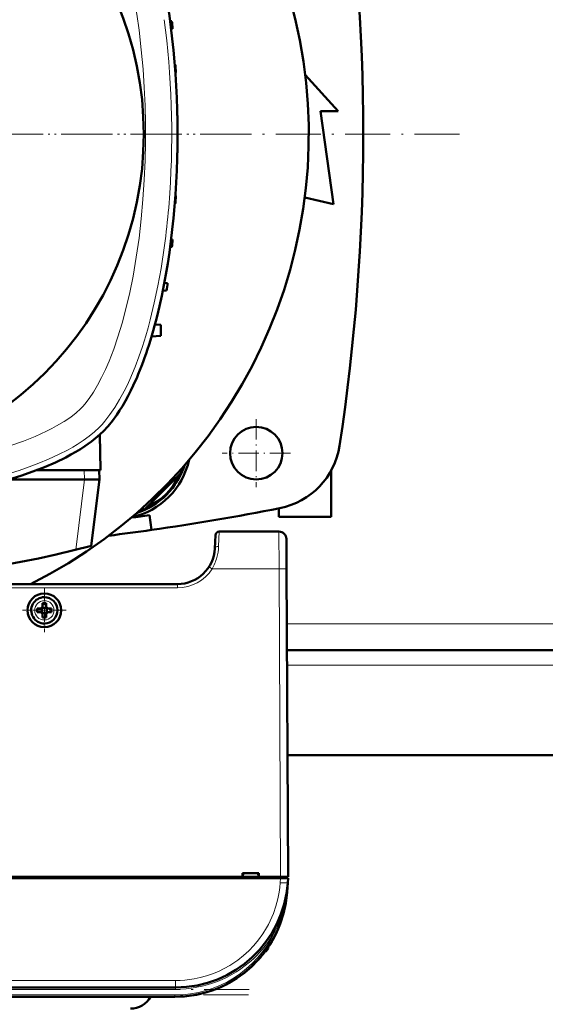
# Model space of a CAD drawing. Extents: x -1976 to 2357, y -1746 to 636.
# Tile 17 of 55: x -47 to 94, y -1490 to -1228. Entities that reach past the tile are written whole.
import ezdxf

# ---------------------------------------------------------------- set-up
doc = ezdxf.new("R2010")
doc.units = 0
doc.linetypes.add('DASHDOT', pattern=[18.5, 12, -3, 0.5, -3])

msp = doc.modelspace()

# ---------------------------------------------------------------- linework, layer by layer
at = {"color": 7, "lineweight": 50}
for p, q in [((-6.4, -1228.21), (-5.94, -1228.22)), ((-6.14, -1230.24), (-5.75, -1230.22)), ((-5.16, -1239.84), (-5, -1239.85)), ((-5.01, -1241.85), (-4.89, -1241.85)), ((29.62, -1242.47), (38.44, -1252.16)), ((-4.53, -1251.47), (-4.51, -1251.47)), ((-4.47, -1253.47), (-4.43, -1253.47)), ((-4.43, -1263.1), (-4.43, -1253.47)), ((-4.43, -1253.47), (-4.43, -1253.47)), ((33.69, -1252.16), (37.19, -1276.91)), ((38.44, -1252.16), (33.69, -1252.16)), ((-4.47, -1263.1), (-4.43, -1263.1)), ((-4.43, -1263.1), (-4.43, -1263.1)), ((-4.53, -1265.1), (-4.51, -1265.1)), ((-5.01, -1274.72), (-4.89, -1274.72)), ((-5.16, -1276.73), (-5, -1276.72)), ((37.19, -1276.91), (29.48, -1275.2)), ((-6.14, -1286.34), (-5.75, -1286.35)), ((-6.4, -1288.37), (-5.94, -1288.35)), ((-7.95, -1297.94), (-7.07, -1297.97)), ((-8.36, -1300.01), (-7.35, -1299.97)), ((-10.46, -1308.98), (-8.84, -1309.07)), ((-8.84, -1312.07), (-8.84, -1309.07)), ((-11.36, -1312.2), (-8.84, -1312.07)), ((-25.18, -1338.38), (-24.94, -1347.75)), ((9.57, -1343.27), (9.57, -1343.3)), ((-24.94, -1347.79), (-41.86, -1347.79)), ((-25.23, -1350.29), (-25.3, -1347.79)), ((-24.94, -1347.79), (-24.94, -1347.75)), ((-13.23, -1358.29), (-3.43, -1348.49)), ((-3.43, -1348.49), (-3.64, -1347.71)), ((36.57, -1360.29), (36.57, -1347.86)), ((-49.27, -1350.29), (-29.23, -1350.29)), ((-29.23, -1350.29), (-29.2, -1350.29)), ((-25.23, -1350.29), (-29.2, -1350.29)), ((-27.41, -1367.99), (-25.23, -1350.29)), ((16.58, -1350.29), (16.55, -1350.29)), ((-14.02, -1358.08), (-13.23, -1358.29)), ((22.57, -1358), (22.57, -1360.29)), ((-11.94, -1359.8), (-11.38, -1363.76)), ((36.57, -1360.29), (22.57, -1360.29)), ((22.59, -1364.17), (6.72, -1364.17)), ((5.72, -1365.12), (5.54, -1368.7)), ((24.59, -1366.16), (24.64, -1374.12)), ((25.07, -1456.17), (24.64, -1374.12)), ((-4.45, -1378.17), (-202.43, -1378.17)), ((-41.85, -1384.67), (-40.93, -1384.67)), ((-40.57, -1384.53), (-40.58, -1384.52)), ((-40.57, -1384.53), (-40.57, -1385.81)), ((-39.29, -1384.53), (-40.57, -1384.53)), ((-40.43, -1383.25), (-40.43, -1384.17)), ((-39.43, -1384.17), (-39.43, -1383.25)), ((-39.28, -1384.52), (-39.29, -1384.53)), ((-39.29, -1384.53), (-39.29, -1385.81)), ((-38.01, -1384.67), (-38.93, -1384.67)), ((-41.85, -1385.67), (-40.93, -1385.67)), ((-40.57, -1385.81), (-40.58, -1385.82)), ((-40.57, -1385.81), (-39.29, -1385.81)), ((-40.43, -1386.17), (-40.43, -1387.09)), ((-39.43, -1386.17), (-39.43, -1387.09)), ((-39.29, -1385.81), (-39.28, -1385.82)), ((-38.01, -1385.67), (-38.93, -1385.67)), ((268.38, -1395.79), (24.75, -1395.79)), ((268.23, -1423.79), (24.89, -1423.79)), ((24.95, -1434.67), (24.95, -1434.12)), ((12.86, -1456.17), (12.86, -1455.17)), ((12.86, -1455.17), (17.27, -1455.17)), ((13.07, -1455.17), (13, -1456.17)), ((17.07, -1455.17), (17.13, -1456.17)), ((17.27, -1455.17), (17.27, -1456.17)), ((23.04, -1456.57), (-229.91, -1456.57)), ((-95.73, -1456.17), (12.86, -1456.17)), ((12.86, -1456.17), (13, -1456.17)), ((12.92, -1456.17), (17.22, -1456.17)), ((17.13, -1456.17), (17.27, -1456.17)), ((17.27, -1456.17), (23.07, -1456.17)), ((25.04, -1456.57), (23.04, -1456.57)), ((24.77, -1456.57), (24.77, -1456.17)), ((24.95, -1457.77), (24.78, -1460.27)), ((25.04, -1456.57), (24.95, -1457.77)), ((24.62, -1460.58), (24.62, -1460.59)), ((24.62, -1460.59), (24.62, -1460.6)), ((24.67, -1460.26), (24.68, -1460.21)), ((24.73, -1460.26), (24.68, -1460.63)), ((24.73, -1460.26), (24.69, -1460.64)), ((16.9, -1478.51), (17.11, -1478.29)), ((16.9, -1478.51), (16.91, -1478.51)), ((16.93, -1478.49), (16.91, -1478.51)), ((16.91, -1478.5), (16.91, -1478.51)), ((16.91, -1478.51), (16.91, -1478.51)), ((16.94, -1478.47), (16.94, -1478.48)), ((17.21, -1478.18), (17.07, -1478.33)), ((17.22, -1478.16), (17.08, -1478.33)), ((17.08, -1478.32), (17.15, -1478.25)), ((17.58, -1477.75), (17.56, -1477.78)), ((17.87, -1477.41), (17.6, -1477.73)), ((17.91, -1477.37), (17.61, -1477.72)), ((-4.97, -1485.67), (-201.9, -1485.67)), ((-5.15, -1488.17), (-201.72, -1488.17))]:
    msp.add_line(p, q, dxfattribs=at)
at = {"color": 7, "linetype": 'DASHDOT', "lineweight": 18}
for p, q in [((70.76, -1258.29), (-277.64, -1258.29)), ((13.57, -1258.29), (-220.43, -1258.29)), ((14.72, -1486.17), (-221.59, -1486.17)), ((14.51, -1487.67), (-221.38, -1487.67))]:
    msp.add_line(p, q, dxfattribs=at)
at = {"color": 7, "linetype": 'DASHDOT', "lineweight": 18, "ltscale": 0.454999}
msp.add_line((16.57, -1334.19), (16.57, -1352.39), dxfattribs=at)
at = {"color": 7, "linetype": 'DASHDOT', "lineweight": 18, "ltscale": 0.455}
msp.add_line((25.67, -1343.29), (7.47, -1343.29), dxfattribs=at)
at = {"color": 7, "lineweight": 18}
for p, q in [((-29.23, -1350.29), (-29.3, -1347.79)), ((-29.2, -1350.29), (-31.51, -1369.04)), ((6.54, -1368.15), (6.72, -1364.18)), ((22.64, -1374.12), (22.59, -1364.17)), ((22.64, -1374.12), (4.8, -1374.12)), ((22.64, -1374.12), (23.07, -1456.17)), ((-4.45, -1379.17), (-202.43, -1379.17)), ((-4.45, -1378.17), (-4.45, -1379.17)), ((-39.95, -1382.6), (-39.93, -1382.6)), ((-42.5, -1385.19), (-42.5, -1385.17)), ((-37.36, -1385.15), (-37.36, -1385.17)), ((-39.91, -1387.74), (-39.93, -1387.74)), ((268.42, -1388.79), (24.71, -1388.79)), ((268.36, -1399.79), (24.77, -1399.79)), ((22.96, -1457.77), (23.04, -1456.57)), ((23.07, -1456.17), (23.07, -1456.57)), ((24.95, -1457.88), (24.95, -1457.77)), ((24.73, -1460.26), (24.78, -1460.27)), ((21.22, -1470.6), (21.09, -1470.54)), ((21.53, -1470.77), (21.22, -1470.6)), ((19.71, -1474.97), (19.71, -1475.25)), ((-4.97, -1483.81), (-201.9, -1483.81)), ((-4.97, -1483.81), (-4.97, -1485.67)), ((-4.97, -1486.17), (-201.9, -1486.17)), ((-4.97, -1486.17), (-4.97, -1485.67)), ((-5.15, -1487.67), (-201.72, -1487.67)), ((-5.15, -1487.67), (-5.15, -1488.17))]:
    msp.add_line(p, q, dxfattribs=at)
at = {"color": 7, "linetype": 'DASHDOT', "lineweight": 18, "ltscale": 0.292499}
msp.add_line((-39.93, -1379.32), (-39.93, -1391.02), dxfattribs=at)
at = {"color": 7, "linetype": 'DASHDOT', "lineweight": 18, "ltscale": 0.2925}
msp.add_line((-34.08, -1385.17), (-45.78, -1385.17), dxfattribs=at)
at = {"color": 7, "linetype": 'DASHDOT', "lineweight": 18, "ltscale": 0.012015}
msp.add_line((23.07, -1456.13), (23.07, -1456.62), dxfattribs=at)
at = {"color": 7, "lineweight": 18}
for points in [[(-23.33, -1196.25), (-22.67, -1197.8), (-22.03, -1199.4), (-20.84, -1202.68), (-19.75, -1206.08), (-18.75, -1209.57), (-17.71, -1213.7), (-16.78, -1217.91), (-15.98, -1222.09), (-15.29, -1226.32), (-14.68, -1230.59), (-14.08, -1235.78), (-13.61, -1241.01), (-13.3, -1245.84), (-13.08, -1250.69), (-12.97, -1255.55), (-12.97, -1260.41), (-13.06, -1265.27)], [(-13.06, -1265.27), (-13.28, -1270.49), (-13.63, -1275.69), (-14.09, -1280.87), (-14.69, -1286), (-15.41, -1291.09), (-16.28, -1296.12), (-17.17, -1300.49), (-18.17, -1304.79), (-19.19, -1308.61), (-20.32, -1312.33), (-21.44, -1315.6), (-22.66, -1318.74), (-23.63, -1320.99), (-24.65, -1323.14), (-25.73, -1325.17)], [(-8.8, -1294.04), (-9.65, -1298.7), (-10.61, -1303.27), (-11.7, -1307.73), (-12.29, -1309.91), (-12.91, -1312.06), (-13.79, -1314.87), (-14.72, -1317.6), (-15.72, -1320.25), (-16.42, -1321.96), (-17.14, -1323.62), (-17.88, -1325.23), (-18.65, -1326.78), (-19.86, -1329.01), (-21.12, -1331.09), (-22.44, -1333.02), (-23.81, -1334.77), (-24.56, -1335.61), (-25.32, -1336.41)], [(-25.73, -1325.17), (-26.83, -1327.02), (-27.97, -1328.7), (-29.12, -1330.2), (-29.69, -1330.86), (-30.26, -1331.46)], [(-30.26, -1331.46), (-31.47, -1332.56), (-32.89, -1333.67), (-34.68, -1334.88), (-36.65, -1336.05), (-37.96, -1336.75), (-39.32, -1337.43), (-40.83, -1338.14), (-42.38, -1338.81), (-45.5, -1340.05), (-48.88, -1341.24), (-52.37, -1342.32), (-55.95, -1343.3), (-59.61, -1344.19), (-63.32, -1345), (-67.99, -1345.87), (-72.72, -1346.62), (-77.97, -1347.31), (-83.27, -1347.86), (-88.6, -1348.28)], [(-25.32, -1336.41), (-26.59, -1337.6), (-28.01, -1338.75), (-29.55, -1339.88), (-31.21, -1340.97), (-32.38, -1341.67), (-33.6, -1342.36), (-36.15, -1343.67), (-38.85, -1344.92), (-41.37, -1345.96), (-43.97, -1346.95), (-46.67, -1347.87), (-48.73, -1348.53), (-50.84, -1349.16), (-55.15, -1350.32), (-59.58, -1351.36), (-64.11, -1352.28), (-68.49, -1353.05), (-72.93, -1353.72)], [(-4.97, -1483.81), (-3.74, -1483.79), (-2.47, -1483.7), (-1.23, -1483.56), (0.03, -1483.36), (1.64, -1483.02), (3.28, -1482.57), (4.92, -1482.01), (6.46, -1481.38), (7.98, -1480.64), (9.49, -1479.79), (10.57, -1479.1), (11.63, -1478.36), (13.13, -1477.17), (14.55, -1475.88), (15.9, -1474.47), (17.15, -1472.98), (18.28, -1471.42), (19.28, -1469.81), (19.8, -1468.86), (20.29, -1467.89), (20.73, -1466.91), (21.14, -1465.93), (21.82, -1463.96), (22.32, -1462.09), (22.67, -1460.25), (22.85, -1458.99), (22.96, -1457.77)], [(24.68, -1460.63), (24.41, -1462.4), (24.03, -1464.14), (23.55, -1465.85), (22.85, -1467.87), (22.23, -1469.34), (21.53, -1470.76)]]:
    msp.add_lwpolyline(points, dxfattribs=at)
at = {"color": 7, "lineweight": 50}
for points in [[(-24.24, -1337.48), (-22.96, -1336.1), (-21.76, -1334.64), (-20.65, -1333.12), (-19.86, -1331.94), (-19.12, -1330.75), (-18.31, -1329.37), (-17.56, -1327.99), (-16.87, -1326.62), (-16.22, -1325.28)], [(-49.44, -1350.34), (-46.17, -1349.31), (-42.99, -1348.21), (-39.93, -1347.03), (-37, -1345.76), (-34.21, -1344.41), (-32.84, -1343.68), (-31.52, -1342.93), (-30.31, -1342.2), (-29.16, -1341.46), (-27.37, -1340.18), (-25.72, -1338.86), (-24.24, -1337.48)]]:
    msp.add_lwpolyline(points, dxfattribs=at)
for centre, radius in [((-103.43, -1258.29), 90), ((16.57, -1343.29), 7), ((-39.93, -1385.17), 4.5)]:
    msp.add_circle(centre, radius, dxfattribs=at)
for centre, radius, start, end in [((-103.44, -1258.29), 134, 296.5322, 243.4677), ((-504.93, -1258.29), 550, 351.3152, 8.6848), ((-304.43, -1258.29), 300, 5.3674, 5.7512), ((-304.43, -1258.29), 300, 3.1409, 3.5235), ((-304.43, -1258.29), 300, 0.9192, 1.3012), ((-304.43, -1258.29), 300, 358.6988, 359.0808), ((-304.43, -1258.29), 300, 356.4765, 356.8591), ((-304.43, -1258.29), 300, 354.2488, 354.6326), ((-304.43, -1258.29), 300, 352.0124, 352.398), ((18.99, -1338.32), 20, 281.1692, 351.3152), ((-20.97, -1340.75), 20.1, 282.428, 347.5783), ((-21.5, -1340.22), 20, 287.9869, 342.0192), ((-16.81, -1344.91), 13.2, 290.38, 339.62), ((-103.43, -718.29), 652, 278.11691, 281.16921), ((-103.43, -718.29), 648, 277.68791, 278.11691), ((-103.43, -718.29), 652, 277.10732, 278.11691), ((6.72, -1365.17), 1, 90, 177), ((22.59, -1366.17), 2, 0.3, 90), ((-103.43, -1077.79), 300, 255.32, 284.68), ((-4.45, -1368.17), 10, 270, 357.0001), ((-39.93, -1385.17), 3.5, 90.5294, 270.5294), ((-39.93, -1385.17), 3.5, 270.5294, 90.5294), ((-24.76, -1385.17), 17.1, 178.3267, 180.0022), ((-24.72, -1385.17), 17.14, 179.9996, 181.6715), ((-40.93, -1384.17), 0.5, 270, 360), ((-39.93, -1400.34), 17.1, 89.9978, 91.6733), ((-39.93, -1400.34), 17.1, 88.3267, 90.0022), ((-38.93, -1384.17), 0.5, 180, 270), ((-55.1, -1385.17), 17.1, 359.9978, 1.6733), ((-55.14, -1385.17), 17.14, 358.3285, 0.0004), ((-40.93, -1386.17), 0.5, 0, 90), ((-39.93, -1369.96), 17.13, 268.3286, 271.6729), ((-38.93, -1386.17), 0.5, 90, 180), ((22.96, -1435.17), 2, 0.3, 0.8423), ((-4.97, -1455.67), 30, 270, 356), ((-5.15, -1458.17), 30, 270, 356), ((24.76, -1460.17), 0.0872, 210.963, 254.4077), ((-5.15, -1458.17), 30, 270, 346.5066), ((-4.97, -1455.67), 30, 336.0228, 341.4432), ((-5.15, -1458.17), 30, 326.3789, 338.6162), ((-4.85, -1455.74), 29.86, 330.2994, 333.6542), ((-5.15, -1458.17), 30, 320.0609, 323.3274), ((18.46, -1474.87), 1.3, 290.0791, 343.3985), ((18.46, -1474.87), 1.3, 290.0783, 343.3985), ((11.08, -1472.67), 9, 343.3984, 346.4437), ((11.08, -1472.67), 9, 343.3984, 346.444), ((-5.15, -1458.17), 30, 317.7896, 319.4459), ((-4.87, -1458.41), 29.63, 318.847, 319.971), ((-4.76, -1458.51), 29.49, 318.9322, 320.0996), ((-16.93, -1485.29), 6, 270, 331.2282)]:
    msp.add_arc(centre, radius, start, end, dxfattribs=at)
at = {"color": 7, "lineweight": 18}
for centre, radius, start, end in [((-6.98, -1367.51), 13.53, 344.6596, 357.2824), ((-6.48, -1367.63), 13.01, 330.0886, 344.6192), ((-4.45, -1368.17), 11, 270.0069, 327.2297), ((-29.9, -1427.52), 63.69, 56.9791, 57.8765), ((-39.93, -1385.17), 2.57, 90.5294, 180), ((-39.93, -1385.17), 2.57, 0.5294, 90), ((-39.93, -1385.17), 2.57, 180.5294, 270), ((-39.93, -1385.17), 2.57, 270.5294, 360), ((-35.78, -1453.52), 60.89, 353.6418, 356.0008), ((-5.15, -1458.17), 29.5, 270, 334.723), ((-4.97, -1455.69), 30.49, 312.9537, 330.3448), ((-4.97, -1455.68), 30.49, 269.9925, 312.9526)]:
    msp.add_arc(centre, radius, start, end, dxfattribs=at)
at = {"color": 7, "lineweight": 50}
for centre, major_axis, ratio, start_param, end_param in [((-35.88, -1259.83), (-0.65, -86.66), 0.36274, 1.591334, 2.189042), ((-35.88, -1256.72), (0.66, -86.68), 0.362703, 0.952302, 1.549967), ((-37.63, -1248.25), (2.98, -94.51), 0.351814, 0.60704, 0.891907), ((23.07, -1456.19), (2, 0.01), 0.005236, 0, 1.570769), ((25.15, -1460.67), (0.524, -0.085), 0.13753, 3.147561, 3.660275), ((25.11, -1460.67), (0.494, -0.081), 0.135092, 3.138656, 3.687944), ((25.17, -1460.3), (0.494, -0.076), 0.164348, 3.1416, 3.606569)]:
    msp.add_ellipse(centre, major_axis=major_axis, ratio=ratio, start_param=start_param, end_param=end_param, dxfattribs=at)
at = {"color": 7, "lineweight": 18}
for centre, major_axis, ratio, start_param, end_param in [((-35.32, -1258.28), (0.01, -83.23), 0.352744, 1.380582, 1.945852), ((-35.07, -1258.49), (-0.08, -82.84), 0.351398, 1.127543, 1.382617), ((6.54, -1368.75), (0.999, -0.053), 0.602236, 1.602683, 3.141439), ((22.64, -1374.13), (-2, -0.01), 0.005236, 3.141593, 4.712362), ((22.96, -1457.63), (2, -0.14), 0.069587, 4.717255, 6.283185)]:
    msp.add_ellipse(centre, major_axis=major_axis, ratio=ratio, start_param=start_param, end_param=end_param, dxfattribs=at)

doc.saveas('drawing.dxf')
